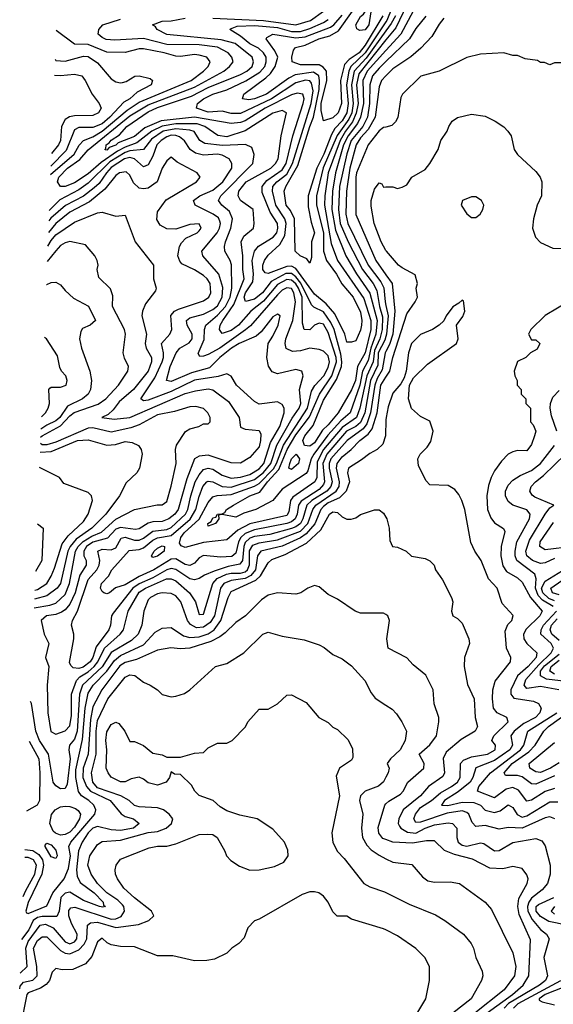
# Model space of a CAD drawing. Header units: inches. Extents: x 2348341 to 2479810, y 460419 to 613669.
# Tile 143 of 256: x 2348413 to 2350725, y 523827 to 528093. Entities that reach past the tile are written whole.
import ezdxf

# ---------------------------------------------------------------- set-up
doc = ezdxf.new("R2010")
doc.units = ezdxf.units.IN
doc.header["$MEASUREMENT"] = 0
doc.layers.add('C3542', color=7, linetype='Continuous')
doc.layers.add('C3552', color=7, linetype='Continuous')

msp = doc.modelspace()

# ---------------------------------------------------------------- linework, layer by layer
at = {"layer": 'C3542', "color": 2}
for points, elevation in [([(2350000, 528220.2), (2349982.4, 528197.6), (2349970, 528173.2), (2349942, 528150), (2349933.7, 528126.3), (2349925.5, 528070), (2349910, 528049.7), (2349886.3, 528046.3), (2349873.2, 528053.2), (2349869.6, 528070), (2349890, 528106.8), (2349903.2, 528116.8), (2349919, 528141), (2349927.8, 528210), (2349960.8, 528310), (2349987, 528370), (2350000, 528428.2)], 94), ([(2349250, 528100.1), (2349470, 528089), (2349610, 528070.2), (2349673.6, 528090), (2349729.7, 528130)], 110), ([(2350000, 528083.8), (2349910, 527949.2), (2349848.1, 527890), (2349839.6, 527870), (2349828.9, 527810), (2349836.2, 527730), (2349830.1, 527690), (2349810, 527654.8), (2349778.9, 527621.1), (2349764.3, 527595.7), (2349730.1, 527509.9), (2349699.8, 527450), (2349662.7, 527330), (2349662.6, 527282.6), (2349675.6, 527215.6), (2349690.3, 527170), (2349678, 527130), (2349677.3, 527062.7), (2349670, 527038), (2349656.5, 527056.5), (2349628.7, 527070), (2349606, 527090), (2349604, 527230), (2349586.1, 527266.1), (2349568.2, 527290), (2349559.6, 527350), (2349566.3, 527370), (2349618.2, 527461.8), (2349669.9, 527630), (2349686.4, 527670), (2349709.9, 527789.9), (2349712.7, 527830), (2349709, 527849), (2349685.4, 527865.4), (2349606, 527854), (2349579.8, 527840.2), (2349483, 527770), (2349429.7, 527749.7), (2349406.2, 527746.2), (2349378, 527750), (2349384, 527770), (2349479.7, 527840.3), (2349499.7, 527860.3), (2349519.8, 527890), (2349530.8, 527930.8), (2349518.7, 527958.7), (2349480.9, 528010), (2349483.6, 528016.4), (2349510, 528030.2), (2349610, 528014.6), (2349650, 528018.4), (2349760, 528060), (2349774, 528070), (2349810, 528112.4)], 102), ([(2349986.7, 528110), (2349910, 527983.1), (2349883.5, 527950), (2349840.2, 527919.8), (2349820.8, 527899.2), (2349802.4, 527830), (2349807.6, 527730), (2349793.1, 527690), (2349770, 527667.8), (2349730, 527655.3), (2349718.8, 527698.8), (2349719.9, 527730), (2349744.4, 527830), (2349742.2, 527870), (2349727.6, 527887.6), (2349710, 527897.6), (2349630, 527896.9), (2349594, 527910), (2349592.7, 527930), (2349599.3, 527960.7), (2349608.2, 527971.8), (2349650, 527983.1), (2349709.4, 528010), (2349757.1, 528022.9), (2349794.7, 528045.3), (2349854.8, 528130)], 98), ([(2350000, 527959.2), (2349919, 527870), (2349900.1, 527830), (2349902.6, 527730), (2349890.1, 527670), (2349877.1, 527642.9), (2349835.9, 527590), (2349815.6, 527550), (2349780.9, 527430), (2349767.9, 527350), (2349765.1, 527270), (2349781.3, 527181.3), (2349826, 527070), (2349871.9, 526991.9), (2349930, 526908), (2349961.5, 526790), (2349956.2, 526730), (2349935, 526670), (2349923.4, 526616.6), (2349898.6, 526570), (2349886.6, 526510), (2349844.4, 526390), (2349804.8, 526355.2), (2349747.7, 526292.3), (2349687.1, 526210), (2349676.3, 526190), (2349662, 526138), (2349653.8, 526126.2), (2349550, 526058.9), (2349510, 526009.3), (2349436, 525970), (2349384.7, 525955.3), (2349350, 525938), (2349290, 525948.7), (2349274, 525946), (2349276, 525930), (2349261, 525910), (2349230, 525898), (2349227.6, 525910), (2349242, 525918), (2349250, 525934), (2349263.1, 525936.9), (2349270, 525950.7), (2349290, 525951.3), (2349302, 525958), (2349308.7, 525970), (2349339, 525990), (2349409.5, 526030), (2349454.2, 526045.8), (2349487, 526090), (2349536.2, 526143.8), (2349572.3, 526230), (2349610, 526293.6), (2349668, 526372), (2349711.4, 526470), (2349765.4, 526550), (2349786, 526610), (2349783.6, 526630), (2349750, 526737), (2349730, 526773.3), (2349710, 526778.4), (2349690, 526769.4), (2349670, 526749.6), (2349646, 526750), (2349637.7, 526777.7), (2349636.3, 526890), (2349621.1, 526930), (2349610, 526947.8), (2349590, 526964.5), (2349570, 526967.4), (2349530, 526946.2), (2349470, 526873.6), (2349414.6, 526830), (2349361.5, 526770), (2349330, 526746.4), (2349290, 526732.7), (2349278.4, 526750), (2349282, 526770), (2349293.1, 526790), (2349341.1, 526858.9), (2349385.7, 526970), (2349379.2, 527010), (2349379.8, 527070), (2349373.3, 527130), (2349384.8, 527155.3), (2349426, 527190), (2349429.5, 527210), (2349425.2, 527270), (2349369.6, 527310), (2349359.6, 527330), (2349362.6, 527350), (2349393.6, 527390), (2349501.6, 527450), (2349521.6, 527470), (2349532.4, 527490), (2349545.4, 527590), (2349569.2, 527690), (2349550, 527699.6), (2349510, 527688.2), (2349390, 527612), (2349310, 527585.6), (2349270.9, 527590.9), (2349214.7, 527630), (2349182.3, 527642.3), (2349090, 527641.2), (2349030, 527631), (2348985.8, 527610), (2348920.7, 527559.3), (2348870, 527540.7), (2348837.4, 527522.6), (2348766, 527474), (2348710, 527424.8), (2348650, 527386.4), (2348610, 527369.8), (2348589.7, 527369.7), (2348576.2, 527390), (2348583.1, 527410), (2348620.4, 527450), (2348673.1, 527486.9), (2348710, 527529), (2348890, 527676.6), (2348970, 527724.6), (2349170, 527801), (2349297, 527870), (2349322.7, 527890), (2349338, 527910), (2349332, 527930), (2349316.2, 527950), (2349270, 527974.2), (2349190, 527984.6), (2349050, 527985.3), (2348950, 528012), (2348824.7, 528004.7), (2348787.5, 528007.5), (2348770, 528015.1), (2348752.7, 528030), (2348756, 528050), (2348774, 528070), (2348850, 528094.9)], 114), ([(2350000, 528005.3), (2349882.1, 527857.9), (2349872.1, 527810), (2349879, 527730), (2349871.4, 527688.6), (2349855.1, 527650), (2349824.8, 527610), (2349801.8, 527570), (2349749.4, 527430), (2349734.5, 527330), (2349733.5, 527290), (2349763.1, 527123.1), (2349790.2, 527050), (2349904.5, 526884.5), (2349934.3, 526790), (2349934.1, 526750), (2349910, 526649.6), (2349876, 526590), (2349867.3, 526530), (2349850, 526489.6), (2349793.1, 526390), (2349750, 526338), (2349724.9, 526315), (2349690, 526259.7), (2349670, 526244.4), (2349647.5, 526247.5), (2349640.5, 526270), (2349648.5, 526290), (2349684.7, 526335.3), (2349730, 526444.9), (2349786.3, 526533.7), (2349807.4, 526590), (2349809.3, 526610), (2349804.3, 526644.3), (2349774.9, 526750), (2349761.5, 526781.5), (2349730, 526827.6), (2349686.8, 526846.8), (2349677.1, 526857.1), (2349631.8, 526951.8), (2349610, 526979.1), (2349590, 526992.9), (2349566.7, 526993.3), (2349501.9, 526958.1), (2349464.9, 526910), (2349430, 526881.4), (2349392.1, 526872.1), (2349386, 526890), (2349391.1, 526910), (2349423.4, 526956.6), (2349426.3, 526990), (2349419.8, 527050), (2349429.8, 527090.2), (2349447.8, 527112.2), (2349511.3, 527150), (2349526.6, 527170), (2349531.9, 527190), (2349529.7, 527210), (2349498.7, 527258.7), (2349463.7, 527343.7), (2349463.5, 527370), (2349483.9, 527396.1), (2349550, 527442.8), (2349568, 527470), (2349596.1, 527590), (2349641.1, 527730), (2349645.6, 527750), (2349639.3, 527770), (2349615.2, 527775.2), (2349590, 527766.9), (2349476.9, 527710), (2349390, 527655), (2349370, 527647.7), (2349330, 527643.1), (2349170, 527669.9), (2349025.7, 527654.2), (2348955.5, 527624.5), (2348910, 527586.2), (2348840.2, 527559.8), (2348830, 527549.8), (2348800.7, 527539.3), (2348790, 527528.3), (2348782, 527530), (2348786.8, 527533.2), (2348788, 527550), (2348801.3, 527558.7), (2348810, 527571.6), (2348845.4, 527594.6), (2348876.9, 527630), (2348970, 527693.7), (2349010, 527712.3), (2349157.8, 527762.2), (2349230, 527799.7), (2349370, 527855.8), (2349397.6, 527870), (2349420.5, 527890), (2349426.3, 527910), (2349419.6, 527930), (2349347, 527990), (2349286, 528006), (2349050, 528028.4), (2349009.2, 528050), (2349002, 528062), (2348989.1, 528070.9), (2349030, 528086.8), (2349070, 528088), (2349130, 528099.7)], 110), ([(2350000, 528045), (2349913.8, 527926.2), (2349862.5, 527870), (2349850.1, 527810), (2349857.8, 527730), (2349851.6, 527690), (2349838.4, 527661.6), (2349789.2, 527590.8), (2349728.3, 527451.7), (2349699.7, 527330), (2349699.3, 527290), (2349729.4, 527170), (2349729.2, 527090), (2349742.4, 527050), (2349785.7, 526990), (2349808.2, 526948.2), (2349858.3, 526890), (2349890, 526826), (2349895.6, 526790), (2349893.7, 526770), (2349890, 526748), (2349870, 526702), (2349850, 526695.3), (2349830, 526695.3), (2349822, 526730), (2349778, 526818), (2349741.6, 526861.6), (2349690, 526904), (2349610, 527015.3), (2349590, 527024.8), (2349570, 527023.4), (2349490, 526993.3), (2349476.2, 526996.2), (2349467.1, 527010), (2349467.1, 527030), (2349474, 527050), (2349490, 527072.7), (2349540.4, 527119.6), (2349561.6, 527158.4), (2349568.2, 527210), (2349562.5, 527230), (2349523.2, 527290), (2349507.8, 527350), (2349509.8, 527370), (2349527.1, 527390), (2349570, 527424.2), (2349594.9, 527470), (2349676.6, 527730), (2349684.2, 527784.2), (2349677.5, 527817.5), (2349670, 527827.8), (2349650.7, 527830.7), (2349610, 527819.8), (2349504, 527750), (2349370, 527686.2), (2349330, 527686), (2349290, 527696.8), (2349230, 527692.4), (2349179, 527710), (2349183.7, 527730), (2349209.6, 527750), (2349250, 527770.2), (2349310, 527789), (2349392.4, 527827.6), (2349453.9, 527866.1), (2349474.7, 527890), (2349481, 527910), (2349480.4, 527930), (2349469.7, 527950), (2349447.8, 527970), (2349410, 527988.8), (2349370, 528021.7), (2349323.7, 528050), (2349327, 528053), (2349355.6, 528064.4), (2349432.3, 528067.7), (2349530, 528059.2), (2349590, 528042), (2349630, 528042.3), (2349670, 528054.2), (2349730, 528080.2), (2349750, 528094)], 106), ([(2348547.2, 527422.6), (2348648.6, 527510), (2348670.7, 527549.3), (2348689.8, 527570.2), (2348730, 527585.2), (2348770, 527609.4), (2348879.3, 527700.7), (2348930, 527735.4), (2349155.6, 527830), (2349209.6, 527870), (2349229.4, 527890), (2349238, 527910), (2349224, 527930), (2349190, 527939.7), (2349170, 527942), (2349110, 527932.8), (2349090, 527934.3), (2349039, 527950), (2348950, 527966.9), (2348930, 527966.3), (2348870, 527951.5), (2348790, 527952.8), (2348710, 527985.6), (2348650, 527987.6), (2348570.9, 528045.8)], 118), ([(2348566.1, 527921.3), (2348570, 527916), (2348610, 527913.3), (2348690, 527934.3), (2348710, 527933), (2348750, 527905.6), (2348810, 527837.2), (2348830, 527824), (2348850, 527819), (2348858.8, 527821.2), (2348874.4, 527825.6), (2348911.3, 527848.7), (2348930, 527849), (2348978, 527838), (2348988, 527830), (2348982, 527810), (2348921.7, 527778.3), (2348890, 527750.5), (2348863.7, 527736.3), (2348803.1, 527670), (2348770, 527642), (2348730, 527625.2), (2348670, 527626), (2348650, 527615.8), (2348614.2, 527525.8), (2348548.5, 527457.9)], 122), ([(2350000, 527912.3), (2349970, 527883.5), (2349942.2, 527850), (2349930.2, 527810), (2349928.8, 527730), (2349919.4, 527670), (2349899.4, 527630), (2349849.5, 527570), (2349830, 527512.3), (2349799, 527370), (2349794, 527270), (2349802, 527210), (2349835.6, 527130), (2349898, 527010), (2349944.2, 526950), (2349960.1, 526920.1), (2349971.6, 526850), (2349984.9, 526804.9), (2349983.1, 526750), (2349973.1, 526710), (2349950, 526659.7), (2349944.6, 526610), (2349916.4, 526550), (2349886.4, 526410), (2349872.6, 526370), (2349810, 526326.6), (2349730, 526230.8), (2349702.6, 526177.4), (2349700.2, 526110), (2349691.6, 526090), (2349596.4, 526023.6), (2349586, 526010), (2349579.3, 525960.7), (2349570, 525944.5), (2349410, 525909), (2349358.3, 525881.7), (2349310, 525839.5), (2349210, 525828.4), (2349130, 525806), (2349112.9, 525812.9), (2349105.3, 525825.3), (2349110.9, 525850), (2349126, 525870), (2349190.5, 525929.5), (2349230, 526001.6), (2349250, 526024.9), (2349268.6, 526031.4), (2349330, 526035.2), (2349430, 526071.6), (2349450, 526083), (2349512.7, 526147.3), (2349525.8, 526170), (2349555.4, 526250), (2349659.9, 526410), (2349676.8, 526483.2), (2349692.2, 526507.8), (2349730.8, 526550), (2349750, 526585.5), (2349755.5, 526610), (2349750, 526637), (2349730, 526656.2), (2349710, 526664.5), (2349670, 526669.4), (2349630, 526657.6), (2349595.3, 526655.3), (2349568.1, 526668.1), (2349563.5, 526690), (2349565.7, 526710), (2349595.8, 526790), (2349608.7, 526870), (2349600.8, 526910), (2349590, 526928), (2349570, 526931.8), (2349550, 526920.4), (2349530, 526900.4), (2349412.9, 526767.1), (2349390.9, 526749.1), (2349279.5, 526670), (2349230, 526643), (2349210, 526634.5), (2349194, 526634), (2349186.6, 526646.6), (2349213, 526707), (2349213.7, 526750), (2349218.9, 526770), (2349270, 526812.1), (2349304.2, 526850), (2349325, 526890), (2349332.7, 526930), (2349331, 527031), (2349325.1, 527050), (2349302, 527090), (2349300.7, 527110), (2349304.2, 527130), (2349328.4, 527190), (2349334.7, 527230), (2349322.2, 527262.2), (2349289.4, 527290), (2349274.5, 527310), (2349284.7, 527330), (2349423.7, 527470), (2349429.4, 527509.4), (2349418.6, 527538.6), (2349391.8, 527551.8), (2349292, 527547.9), (2349215.8, 527555.8), (2349194, 527570), (2349168.7, 527608.7), (2349150, 527614.8), (2349090, 527619.9), (2349035.3, 527610), (2348984.3, 527575.7), (2348949.2, 527530.8), (2348890, 527525), (2348870, 527518.2), (2348803.6, 527476.4), (2348710, 527384.8), (2348670, 527355.8), (2348587.3, 527312.7), (2348541.3, 527266.3)], 118), ([(2348563.5, 527852.1), (2348590, 527851.1), (2348650, 527857.6), (2348682, 527850), (2348697.2, 527830), (2348726.6, 527770), (2348758, 527730), (2348766, 527710), (2348755.1, 527690), (2348730, 527678.4), (2348650, 527676.5), (2348628.5, 527671.5), (2348610, 527660.5), (2348594.3, 527630), (2348589.7, 527570), (2348580.5, 527550), (2348550.7, 527513.6)], 126), ([(2350000, 527850), (2349980.3, 527830), (2349970, 527802), (2349953.4, 527670), (2349923.1, 527616.9), (2349890, 527581), (2349871.2, 527550), (2349843, 527450), (2349828.6, 527350), (2349826.8, 527250), (2349835.2, 527210), (2349922.9, 527030), (2349977.8, 526957.8), (2349991.4, 526931.4), (2349996.6, 526870), (2350000, 526854)], 122), ([(2350000, 526720.8), (2349995.1, 526704.9), (2349966.7, 526650), (2349964.4, 526595.6), (2349933.6, 526530), (2349908.8, 526390), (2349890, 526347.8), (2349870, 526330.6), (2349829.2, 526310), (2349743.2, 526210), (2349726.3, 526170), (2349734.3, 526090), (2349730, 526079.6), (2349710, 526057.7), (2349632.5, 526007.5), (2349621.5, 525990), (2349615.5, 525950), (2349606.9, 525930), (2349590, 525917.3), (2349570, 525910.6), (2349430, 525882.4), (2349390, 525866.6), (2349370.6, 525849.4), (2349361.4, 525830), (2349350, 525782), (2349332.7, 525767.3), (2349283.5, 525763.5), (2349210, 525771.2), (2349190, 525762), (2349170, 525738), (2349150, 525727.8), (2349130, 525733), (2349090, 525756.8), (2349070, 525756.1), (2348994.9, 525710), (2348930, 525680.3), (2348870, 525644.7), (2348828, 525632), (2348802, 525610), (2348790, 525605.2), (2348778, 525610), (2348770, 525615.3), (2348763.7, 525630), (2348767.3, 525650), (2348797.7, 525682.3), (2348812, 525710), (2348886.9, 525793.1), (2348930, 525797.6), (2348950, 525804.7), (2348990, 525837.6), (2349010, 525848.4), (2349070, 525857.5), (2349151.8, 525928.2), (2349175.9, 525970), (2349190, 526027.3), (2349206.4, 526070), (2349224.5, 526090), (2349230, 526093.7), (2349249.6, 526090.4), (2349291, 526071), (2349330, 526067.8), (2349430, 526100.1), (2349470, 526131), (2349501.2, 526170), (2349526.8, 526250), (2349593.4, 526366.6), (2349623.5, 526410), (2349630.8, 526430), (2349625.1, 526490), (2349640.9, 526550), (2349635.3, 526570), (2349610, 526578), (2349530, 526558), (2349507, 526567), (2349491.6, 526591.6), (2349483.6, 526630), (2349489.4, 526690.6), (2349510, 526721), (2349533.6, 526770), (2349542, 526810), (2349530, 526817.2), (2349510, 526805.2), (2349459.9, 526740.1), (2349438.3, 526721.7), (2349363.8, 526690), (2349330.3, 526670), (2349280.3, 526630), (2349235.1, 526584.9), (2349156.8, 526563.2), (2349070, 526525.1), (2349049.6, 526530), (2349064.8, 526590), (2349091.6, 526650), (2349106.6, 526670), (2349147.3, 526692.7), (2349159.7, 526710), (2349160.5, 526730), (2349138.7, 526770), (2349136.2, 526790), (2349150, 526801.3), (2349210, 526817.3), (2349250, 526836.9), (2349270, 526853.4), (2349290.7, 526890), (2349292.5, 526932.5), (2349275.4, 526990), (2349206.6, 527070), (2349202.7, 527090), (2349268.5, 527170), (2349278.5, 527190), (2349283.1, 527210), (2349280.4, 527220.4), (2349274.1, 527234.1), (2349252, 527250), (2349173.2, 527290), (2349166.6, 527310), (2349193.2, 527330), (2349250, 527354), (2349293.7, 527390), (2349331.5, 527450), (2349331.6, 527470), (2349320.9, 527490), (2349290, 527506), (2349270, 527509.7), (2349210, 527505.4), (2349174.9, 527514.9), (2349151.6, 527530), (2349127.4, 527567.4), (2349105.3, 527585.3), (2349090, 527591.5), (2349070, 527592.2), (2349050, 527585.1), (2349026.3, 527570), (2349007.9, 527550), (2348990, 527500.9), (2348970, 527464.5), (2348950, 527455.1), (2348910.6, 527490.6), (2348890, 527496.2), (2348867.4, 527490), (2348810, 527453), (2348788.6, 527430), (2348756.7, 527383.3), (2348735.8, 527364.2), (2348690, 527328.8), (2348612, 527288), (2348547.7, 527232.3), (2348539.6, 527221.9)], 122), ([(2350000, 527627.8), (2349990, 527625.2), (2349970, 527612), (2349923.1, 527550), (2349872.9, 527430), (2349869.3, 527410), (2349869.2, 527249.2), (2349956, 527050), (2350000, 526987.6)], 126), ([(2350000, 526655.5), (2349997.2, 526650), (2349984, 526576), (2349961.8, 526538.2), (2349951.3, 526510), (2349933.5, 526390), (2349917.5, 526342.5), (2349900.5, 526319.5), (2349831.6, 526270), (2349760.6, 526190), (2349754, 526170), (2349754, 526150), (2349766.3, 526090), (2349761.5, 526070), (2349744.2, 526050), (2349679.1, 526010), (2349657.8, 525990), (2349640.2, 525930), (2349629.2, 525910), (2349610, 525895.4), (2349590, 525888.5), (2349497, 525863), (2349430, 525853.4), (2349410, 525846.5), (2349390, 525827.8), (2349383.9, 525810), (2349378.4, 525750), (2349366.5, 525733.5), (2349316, 525724), (2349255.8, 525704.2), (2349213.5, 525686.5), (2349190, 525671.3), (2349170, 525666.6), (2349150, 525669.7), (2349090, 525710.9), (2349070, 525714.8), (2349050, 525708.9), (2348990, 525674.6), (2348930, 525649), (2348903.9, 525630), (2348817.7, 525522.2), (2348810.4, 525510), (2348806.7, 525470), (2348799.7, 525450), (2348743.8, 525376.2), (2348730.2, 525330), (2348718, 525310), (2348687.4, 525287.4), (2348670, 525282.5), (2348645, 525285), (2348634.5, 525294.5), (2348628.4, 525308.4), (2348647.6, 525410), (2348647.3, 525430), (2348637, 525470), (2348642, 525490), (2348663.1, 525530), (2348710, 525668), (2348747.1, 525710), (2348758, 525730), (2348760.4, 525750), (2348752.3, 525790), (2348770, 525799.5), (2348810, 525796.5), (2348830, 525804.9), (2348852.9, 525847.1), (2348870, 525850.2), (2348910, 525837.2), (2348930, 525837.6), (2348950, 525846.9), (2348990, 525877.2), (2349050, 525884.3), (2349070, 525893.2), (2349131.6, 525950), (2349141.6, 525970), (2349154.2, 526030), (2349173.6, 526090), (2349190, 526121.3), (2349210, 526144.2), (2349230, 526150.3), (2349250, 526144.9), (2349290, 526119.6), (2349330, 526106), (2349370, 526110.2), (2349410, 526122.7), (2349450, 526146.5), (2349470.7, 526170), (2349499.7, 526260.3), (2349539.8, 526330), (2349558.7, 526390), (2349559.5, 526410), (2349550, 526425.2), (2349530, 526437.2), (2349450, 526426.6), (2349430, 526438), (2349352.7, 526510), (2349330, 526548.7), (2349310, 526559), (2349273.4, 526546.6), (2349170, 526530.7), (2349070, 526481.5), (2348970, 526444.2), (2348950, 526441.6), (2348938, 526450), (2348998.7, 526541.3), (2349029.8, 526610), (2349036.4, 526630), (2349036.4, 526650), (2349028, 526690), (2349062.9, 526730), (2349072, 526750), (2349068.2, 526811.8), (2349083.7, 526830), (2349100.6, 526839.4), (2349210, 526875.5), (2349232, 526890), (2349240.7, 526910), (2349238, 526950), (2349225.1, 526970), (2349210, 526985.1), (2349170, 527009.5), (2349115.3, 527035.3), (2349106.5, 527046.5), (2349098.7, 527070), (2349105.6, 527110), (2349114.3, 527125.7), (2349133.4, 527146.6), (2349182, 527170), (2349190, 527178), (2349199, 527190), (2349190, 527208), (2349150, 527205.2), (2349090, 527186), (2349050, 527186.6), (2349022.3, 527202.3), (2349007.1, 527227.1), (2349010, 527261), (2349048.2, 527311.8), (2349179, 527390), (2349195.3, 527410), (2349182, 527430), (2349096, 527476), (2349070, 527498), (2349050, 527482), (2349030.4, 527449.6), (2349008.9, 527391.1), (2348970, 527362.4), (2348950, 527359.6), (2348930, 527362.9), (2348905.9, 527385.9), (2348890, 527419.3), (2348874.1, 527434.2), (2348844.9, 527430), (2348830, 527418.4), (2348782, 527358), (2348715.9, 527304.1), (2348630, 527258.7), (2348569.6, 527210.4), (2348537.6, 527170.8)], 126), ([(2350000, 527092.8), (2349979.5, 527130), (2349948.2, 527210), (2349935.3, 527284.7), (2349936, 527310), (2349950, 527358), (2349970, 527386), (2349982, 527382), (2349990, 527368), (2350000, 527368.2)], 130), ([(2348535.4, 527112.3), (2348550, 527135.8), (2348570, 527160.4), (2348650, 527215.6), (2348750, 527256), (2348770, 527259), (2348830, 527242), (2348870, 527246), (2348914, 527130), (2348992.7, 527030), (2348993.2, 526970), (2349004, 526930), (2349002, 526918), (2348958, 526862), (2348945.2, 526830), (2348942.7, 526810), (2348962.7, 526730), (2348956.2, 526690), (2348960.7, 526670), (2348984.2, 526630), (2348984.7, 526610), (2348969.7, 526570), (2348906.6, 526490), (2348843.4, 526436.6), (2348817.8, 526402.2), (2348797, 526383), (2348769.3, 526370), (2348822.7, 526362.7), (2348890, 526369.8), (2349130, 526473.3), (2349174.5, 526485.5), (2349230, 526493.7), (2349250, 526489.6), (2349318.2, 526438.2), (2349363.7, 526370), (2349370, 526328), (2349390, 526319), (2349450, 526313.2), (2349457.5, 526297.5), (2349456.9, 526270), (2349450, 526242.8), (2349410, 526196), (2349370, 526171), (2349330, 526173.4), (2349230, 526205.7), (2349190, 526202.4), (2349170, 526190.6), (2349137.1, 526102.9), (2349099.8, 525970), (2349084.7, 525950), (2349059.6, 525930), (2349030, 525918.5), (2348990, 525916.9), (2348970, 525911.4), (2348930, 525887.4), (2348915.5, 525884.5), (2348850, 525893.4), (2348830, 525885), (2348793.9, 525846.1), (2348730, 525829.3), (2348702.8, 525810), (2348690.9, 525790), (2348691.3, 525770), (2348701.6, 525750), (2348701.6, 525730), (2348673.8, 525686.2), (2348653.3, 525610), (2348630, 525560.4), (2348610, 525536.5), (2348594.1, 525525.9), (2348570, 525515.3), (2348528.7, 525510), (2348506.6, 525490), (2348519, 525430), (2348539, 525390), (2348525.2, 525330), (2348539.3, 525290), (2348532, 525210), (2348535.6, 525090), (2348548.2, 525008.2), (2348570, 524997), (2348610, 525011.6), (2348630, 525033.2), (2348637.6, 525077.6), (2348638.2, 525170), (2348659.1, 525230), (2348674, 525246), (2348710, 525267.4), (2348735.6, 525290), (2348751.8, 525310), (2348780.8, 525370), (2348848.2, 525430), (2348863, 525450), (2348883.1, 525530), (2348930, 525611.9), (2348958.4, 525630), (2349049.6, 525669.6), (2349070, 525670.9), (2349090, 525661.7), (2349148.2, 525610), (2349175.1, 525570), (2349190, 525515.3), (2349210, 525517.2), (2349249.4, 525650.6), (2349268.4, 525671.6), (2349308.4, 525690), (2349330, 525695.4), (2349370, 525694.8), (2349390, 525700.7), (2349400.7, 525710), (2349408.6, 525731.4), (2349408.9, 525791.1), (2349423.3, 525816.7), (2349450, 525826.5), (2349530, 525839), (2349630, 525876.8), (2349661.7, 525910), (2349683.5, 525970), (2349696.2, 525990), (2349784.2, 526050), (2349796.5, 526070), (2349798.9, 526090), (2349786, 526150), (2349788.3, 526170), (2349810, 526198.3), (2349849.4, 526230.6), (2349886.3, 526270), (2349923.2, 526296.8), (2349940.5, 526319.5), (2349961.3, 526390), (2349978.4, 526510), (2350000, 526544.4)], 130), ([(2348503.9, 526283.6), (2348509.8, 526290), (2348590, 526333.4), (2348630, 526377.2), (2348648.7, 526391.3), (2348752.5, 526427.5), (2348787, 526450), (2348840.9, 526510), (2348881.2, 526570), (2348884, 526590), (2348867, 526627), (2348862, 526650), (2348871.6, 526730), (2348867.3, 526750), (2348814.5, 526850), (2348816, 526896), (2348806.6, 526926.6), (2348756, 526976), (2348749.2, 527010), (2348753.2, 527030), (2348748.9, 527048.9), (2348738, 527070), (2348698, 527118), (2348630, 527131.6), (2348610, 527126.6), (2348590, 527114), (2348570, 527091.8), (2348532.8, 527045.1)], 134), ([(2348529, 526945.4), (2348530, 526946), (2348550, 526954), (2348570, 526955.3), (2348590, 526944), (2348610, 526919), (2348646.3, 526886.3), (2348711.7, 526851.7), (2348742, 526790), (2348718, 526770), (2348684.8, 526755.2), (2348678, 526742), (2348672.3, 526710), (2348680.9, 526670), (2348717.2, 526570), (2348723.7, 526530), (2348719.6, 526490), (2348709.5, 526470), (2348684.5, 526450), (2348620.9, 526419.1), (2348586.9, 526370), (2348570, 526354.3), (2348530, 526336.5), (2348505.2, 526318.5)], 138), ([(2348507.3, 526372.9), (2348524.5, 526390), (2348537, 526410), (2348542, 526430), (2348539, 526490), (2348544.1, 526495.9), (2348550, 526501), (2348590, 526501), (2348614, 526510), (2348619, 526530), (2348612.7, 526550), (2348594, 526570), (2348586.3, 526586.3), (2348576.5, 526636.5), (2348528.7, 526710), (2348520.3, 526716.2)], 142), ([(2348475.8, 525544.5), (2348544, 525556), (2348570, 525564.9), (2348610, 525602), (2348628.9, 525650), (2348655.4, 525790), (2348666.3, 525810), (2348687.8, 525832.2), (2348725, 525855), (2348766.9, 525873.1), (2348830, 525929.1), (2348910, 525970.8), (2349009.3, 525990.7), (2349030, 525991), (2349050, 526006), (2349070, 526072), (2349091.5, 526170), (2349087.6, 526230), (2349092.3, 526250), (2349131.7, 526308.3), (2349150, 526320.7), (2349189.1, 526330.9), (2349210, 526342), (2349230, 526342), (2349238, 526350), (2349238, 526370), (2349228, 526390), (2349208.9, 526408.9), (2349176.6, 526416.6), (2349150, 526416.2), (2349084.2, 526395.8), (2349010, 526380.5), (2348930, 526337.7), (2348895.1, 526324.9), (2348810, 526306), (2348730, 526325.1), (2348710, 526322.7), (2348570, 526262.7), (2348530, 526250.9), (2348511.1, 526251.1), (2348502.8, 526256)], 134), ([(2350000, 526359.6), (2349997.3, 526290), (2349986, 526254), (2349962, 526230), (2349930, 526214), (2349894.6, 526185.4), (2349837.3, 526150), (2349833, 526130), (2349841.7, 526090), (2349826.9, 526050), (2349798.7, 526021.3), (2349750, 525999.1), (2349730, 525984.2), (2349718.4, 525970), (2349691.7, 525908.3), (2349654.3, 525865.7), (2349630, 525847.5), (2349550, 525812.3), (2349458, 525790), (2349443.6, 525770), (2349434.3, 525710), (2349415.2, 525684.8), (2349390, 525671.2), (2349330, 525663.5), (2349298, 525650), (2349283.2, 525630), (2349256.9, 525510), (2349238.3, 525481.7), (2349210, 525461.2), (2349178.7, 525458.7), (2349152.6, 525472.6), (2349139.7, 525490), (2349111.5, 525570), (2349090, 525596.2), (2349070, 525607), (2349030, 525609.6), (2349010, 525605.1), (2348979.1, 525590), (2348970, 525579.3), (2348950.4, 525530), (2348942, 525470), (2348927, 525430), (2348897.6, 525402.4), (2348809.5, 525350.5), (2348770.6, 525289.4), (2348685.6, 525210), (2348672.7, 525170), (2348661.4, 525010), (2348650, 524975.6), (2348628.5, 524950), (2348626, 524930), (2348632.1, 524890), (2348619.1, 524780.9), (2348610, 524762), (2348590, 524760.5), (2348570, 524774), (2348558, 524790), (2348538.5, 524910), (2348498.5, 524970), (2348483.1, 525010), (2348464.7, 525130), (2348460.4, 525138.4)], 134), ([(2348501.4, 526219), (2348550, 526222.4), (2348664, 526270), (2348710, 526272.6), (2348790, 526249.6), (2348827.5, 526252.5), (2348870, 526265.6), (2348900.7, 526260.7), (2348927.3, 526247.3), (2348939.3, 526230), (2348943.7, 526210), (2348932.3, 526150), (2348920.9, 526130), (2348874.3, 526085.7), (2348845.1, 526030), (2348786, 525950), (2348725.4, 525890), (2348658.2, 525841.8), (2348631.6, 525810), (2348622.3, 525790), (2348590, 525650.7), (2348575.8, 525630), (2348530, 525596.1), (2348477.2, 525582.3)], 138), ([(2348478.7, 525621.1), (2348490, 525624.4), (2348530, 525650.4), (2348550, 525682), (2348564.2, 525715.8), (2348597.7, 525822.3), (2348623.3, 525856.7), (2348690, 525919.1), (2348709.5, 525950), (2348729.2, 526010), (2348724, 526030), (2348710, 526044), (2348604, 526084), (2348586, 526110), (2348498.9, 526152)], 142), ([(2348436, 524497.5), (2348470, 524493.6), (2348496.1, 524476.1), (2348512.1, 524452.1), (2348515.8, 524430), (2348509.1, 524390), (2348450, 524267.7), (2348439.6, 524230), (2348442.8, 524222.8), (2348450, 524219.6), (2348530, 524253.2), (2348557.3, 524310), (2348605.3, 524370), (2348624.2, 524415.8), (2348632.8, 524470), (2348626.3, 524510), (2348634.6, 524530), (2348738.4, 524650), (2348743.1, 524670), (2348734.4, 524690), (2348712.7, 524710), (2348680.4, 524730), (2348668.2, 524748.2), (2348656.1, 524810), (2348656.7, 524843.3), (2348685.5, 524974.5), (2348696.6, 525110), (2348710, 525175.1), (2348731.5, 525210), (2348790.1, 525269.9), (2348823.4, 525316.7), (2348850, 525337.4), (2348950, 525384.7), (2349000.6, 525439.4), (2349030, 525457.2), (2349070, 525459), (2349123, 525423), (2349150, 525415.6), (2349190, 525418.9), (2349230, 525432.7), (2349255.3, 525450), (2349285.2, 525490), (2349316, 525590), (2349330, 525615.1), (2349435.5, 525664.5), (2349456.5, 525683.5), (2349490, 525739.3), (2349505.7, 525754.3), (2349563.9, 525776.1), (2349655.2, 525824.8), (2349717.8, 525882.2), (2349754.8, 525950), (2349770, 525960.9), (2349790, 525957.2), (2349810, 525939), (2349830, 525928.7), (2349848.9, 525928.9), (2349870, 525935.3), (2349890, 525948.7), (2349950, 525968.7), (2349970, 525968.7), (2349990, 525955.3), (2350000, 525937.2)], 138), ([(2348489.6, 525908.8), (2348515.3, 525890), (2348509.2, 525750), (2348481.8, 525701.7)], 146), ([(2350000, 525515.3), (2349990, 525522), (2349890, 525522), (2349866, 525530), (2349790, 525582), (2349750, 525602), (2349710, 525635.3), (2349690, 525642), (2349662, 525630), (2349630.7, 525609.3), (2349610, 525604), (2349530, 525609.2), (2349490, 525599), (2349461.1, 525578.9), (2349390.8, 525510), (2349350, 525481.2), (2349303.7, 525436.3), (2349280.7, 525419.3), (2349240.6, 525399.4), (2349150, 525369.6), (2349110, 525367.3), (2349068.6, 525371.4), (2349010, 525361.3), (2348918.5, 525321.5), (2348870, 525307.7), (2348846.7, 525293.3), (2348768.9, 525190), (2348730, 525115.1), (2348719.2, 525060.8), (2348710.2, 524910), (2348688.6, 524850), (2348687, 524810), (2348702.6, 524770), (2348720.3, 524750), (2348804.4, 524710), (2348852.7, 524652.7), (2348870, 524640.9), (2348906.8, 524630), (2348930.4, 524610), (2348906, 524590), (2348850, 524580.3), (2348810, 524582.2), (2348750, 524597.6), (2348730, 524589.7), (2348709.2, 524570), (2348683.6, 524530), (2348668.5, 524491.5), (2348659.3, 524410), (2348661.6, 524381.6), (2348674.9, 524354.9), (2348735.6, 524310), (2348774.4, 524270), (2348776.8, 524256.8), (2348784.7, 524250), (2348773, 524247), (2348759, 524250), (2348690, 524276), (2348630, 524312.8), (2348610, 524308.3), (2348591.7, 524290), (2348583.6, 524230), (2348573.3, 524206.7), (2348510, 524207.6), (2348490, 524202.9), (2348471.3, 524190), (2348452, 524150), (2348421.2, 524107.7)], 142), ([(2348415.6, 523961.3), (2348445.7, 523990), (2348439, 524070), (2348450, 524099.1), (2348502, 524170), (2348525.5, 524174.5), (2348558, 524158), (2348610, 524098), (2348630, 524088.7), (2348650, 524096.9), (2348660.3, 524110), (2348661.7, 524130), (2348637.5, 524177.5), (2348626.4, 524210), (2348626.5, 524233.5), (2348635.3, 524244.7), (2348652.5, 524247.5), (2348810, 524195.9), (2348830, 524197.1), (2348852.2, 524207.8), (2348866.5, 524230), (2348863.6, 524250), (2348858, 524258), (2348837.9, 524277.9), (2348790.4, 524310), (2348750.4, 524350), (2348723, 524390), (2348708.7, 524430), (2348716.3, 524470), (2348750, 524519), (2348770, 524532.7), (2348850, 524537.7), (2348970, 524571.1), (2349010, 524575.1), (2349047.3, 524590), (2349070.8, 524610), (2349076, 524630), (2349061, 524650), (2349036, 524670), (2349010, 524678.4), (2348930, 524683.1), (2348910, 524688.4), (2348887.7, 524710), (2348850.6, 524730), (2348750, 524765.4), (2348730.2, 524790), (2348724.4, 524830), (2348744.7, 524910), (2348744, 525010), (2348750, 525056), (2348795.6, 525150), (2348870, 525244), (2348890, 525254.5), (2348912, 525252), (2348950, 525222), (2348978, 525210), (2349010, 525188.7), (2349030, 525169), (2349070, 525159), (2349090, 525162), (2349126.4, 525173.6), (2349150, 525188.7), (2349262, 525290), (2349310, 525304), (2349384.7, 525350), (2349466, 525430), (2349490, 525439), (2349550, 525421.2), (2349645.6, 525405.6), (2349710, 525384), (2349732.5, 525372.5), (2349770, 525342), (2349810, 525324), (2349850, 525294), (2349908.7, 525230), (2349936.5, 525176.5), (2349953.6, 525153.6), (2350000, 525123.4)], 146), ([(2348413.1, 523894.3), (2348415.3, 523904.7), (2348430, 523923.1), (2348470, 523931.2), (2348488.8, 523950), (2348486.7, 523990), (2348472.4, 524070), (2348490, 524102.6), (2348510, 524118.9), (2348530, 524119.6), (2348590, 524059.7), (2348610, 524048.5), (2348630, 524046.2), (2348670, 524062.7), (2348692.7, 524087.3), (2348704.2, 524110), (2348706.7, 524170), (2348719.5, 524180.5), (2348750, 524183.1), (2348830, 524159.8), (2348927.7, 524172.3), (2348972, 524190), (2348994, 524210), (2348984.7, 524230), (2348910, 524288), (2348864.9, 524330), (2348836.3, 524370), (2348827.7, 524390), (2348827.3, 524410), (2348830.8, 524430), (2348850, 524456), (2348974.6, 524505.4), (2349010, 524511.8), (2349050, 524512), (2349090, 524522), (2349190, 524562.7), (2349224.7, 524564.7), (2349250, 524562), (2349268, 524550), (2349302, 524490), (2349308.7, 524470), (2349328, 524450), (2349364.7, 524424.7), (2349410, 524408.7), (2349450, 524409), (2349516.8, 524423.2), (2349556.8, 524443.2), (2349576, 524470), (2349574.8, 524494.8), (2349561, 524530), (2349510, 524586), (2349442, 524630), (2349366.4, 524646.4), (2349310, 524664.7), (2349282, 524682), (2349252, 524710), (2349190, 524731.3), (2349171.3, 524750), (2349156.9, 524776.9), (2349110, 524822), (2349083.6, 524823.6), (2349070, 524834), (2349062, 524810), (2349048, 524790), (2349010, 524776), (2348970, 524786.8), (2348950, 524802.8), (2348930, 524810.8), (2348896, 524804), (2348870, 524791.3), (2348850, 524791.3), (2348810, 524811.3), (2348796, 524830), (2348788.2, 524850), (2348790.7, 524929.3), (2348786, 524970), (2348790, 525008), (2348810, 525039), (2348830, 525048.7), (2348843.1, 525043.1), (2348868, 525010), (2348890, 524966), (2348910, 524966), (2348950, 524948), (2348990, 524915.3), (2349030, 524908), (2349050, 524898), (2349110, 524898), (2349170, 524915.3), (2349210, 524918), (2349230, 524938), (2349270, 524958), (2349310, 524958), (2349334, 524970), (2349391.1, 525028.9), (2349402, 525050), (2349450, 525106), (2349490, 525106), (2349530, 525128), (2349570, 525166), (2349590, 525168), (2349654.6, 525134.6), (2349708.9, 525068.9), (2349750, 525048), (2349770, 525028), (2349790, 525018), (2349834.6, 524974.6), (2349854.6, 524934.6), (2349856.4, 524896.4), (2349850, 524884.7), (2349798, 524850), (2349784.7, 524815.3), (2349798, 524730), (2349765.2, 524570), (2349770, 524528), (2349790, 524488.7), (2349818.6, 524458.6), (2349904, 524350), (2349930, 524336), (2349994.2, 524314.2), (2350000, 524311.3)], 150), ([(2348453.9, 524967.6), (2348495.6, 524890), (2348501, 524830), (2348499.3, 524710), (2348489.2, 524690), (2348442.3, 524663.4)], 138), ([(2350000, 524811.5), (2349989.5, 524790.5), (2349967.5, 524772.5), (2349910, 524750.4), (2349889.6, 524730), (2349884.7, 524710), (2349899.7, 524650), (2349894.3, 524590), (2349898.7, 524550), (2349916.9, 524516.9), (2349936.3, 524496.3), (2349970, 524472.3), (2350000, 524457.5)], 146), ([(2350000, 524540.5), (2349985.7, 524545.7), (2349968.5, 524568.5), (2349966.6, 524593.4), (2349994.5, 524690), (2350000, 524695.4)], 142), ([(2348428.3, 524294.1), (2348439.5, 524320.5), (2348479, 524390), (2348485.6, 524430), (2348472.3, 524452.3), (2348450, 524462.4), (2348434.7, 524462.6)], 142), ([(2350000, 524149), (2349990, 524154), (2349850, 524195.3), (2349830, 524208.7), (2349789, 524209), (2349770, 524228), (2349749.3, 524269.3), (2349730, 524295.3), (2349709.1, 524309.1), (2349690, 524314), (2349670, 524314), (2349636.8, 524303.2), (2349450, 524195.3), (2349431.1, 524188.9), (2349402, 524158), (2349385.4, 524114.6), (2349362, 524090), (2349332, 524070), (2349310, 524048), (2349256.9, 524023.1), (2349223.6, 524016.4), (2349170, 524015.3), (2349076.5, 524036.5), (2349010, 524037.2), (2348910, 524076), (2348850, 524077.2), (2348810, 524084), (2348792.7, 524092.7), (2348770, 524112.7), (2348750, 524097.2), (2348725.8, 524034.2), (2348697.5, 524002.5), (2348642.8, 523977.2), (2348596.5, 523976.5), (2348570, 523982), (2348554.4, 523965.6), (2348541.6, 523930), (2348527.9, 523912.1), (2348503.6, 523896.4), (2348450, 523876.9), (2348444.6, 523870), (2348416.9, 523730)], 154)]:
    msp.add_lwpolyline(points, dxfattribs=dict(at, elevation=elevation))
for points, elevation in [([(2349590, 526143.6), (2349579.3, 526150), (2349583.1, 526170), (2349590, 526190.5), (2349610.5, 526210.5), (2349624.9, 526190), (2349620.4, 526170)], 110), ([(2348990, 525762.7), (2348983.7, 525770), (2348995.1, 525790), (2349010, 525803), (2349030, 525812.9), (2349041, 525810), (2349039.1, 525790), (2349010, 525768)], 118), ([(2348590, 524559.7), (2348568.1, 524568.1), (2348557.5, 524577.5), (2348544, 524610), (2348550.8, 524649.2), (2348566.3, 524670), (2348590, 524683.1), (2348610, 524686), (2348630, 524684.2), (2348654.7, 524674.7), (2348666.1, 524666.1), (2348675.8, 524650), (2348672.6, 524630), (2348650, 524594), (2348630, 524572.1), (2348610, 524562.4)], 134), ([(2348570, 524459), (2348550, 524465.2), (2348523.7, 524510), (2348523.2, 524516.8), (2348530, 524524.7), (2348550, 524517.3), (2348570, 524494.8), (2348574.9, 524470)], 134)]:
    msp.add_lwpolyline(points, close=True, dxfattribs=dict(at, elevation=elevation))
at = {"layer": 'C3552', "color": 2}
for points, elevation in [([(2350043.7, 528190), (2350004.1, 528090), (2350000, 528083.8)], 102), ([(2350090, 528158), (2350042.1, 528057.9), (2350000, 528005.3)], 110), ([(2350932, 528130), (2350870, 527966), (2350850, 527946), (2350783.6, 527916.4), (2350770, 527906), (2350730, 527906), (2350710, 527898), (2350687.3, 527907.3), (2350670, 527908), (2350656.4, 527916.4), (2350603.1, 527923.1), (2350570, 527938), (2350550, 527938), (2350510, 527948.7), (2350410, 527944), (2350350, 527928.7), (2350230.6, 527869.4), (2350151.1, 527848.9), (2350072, 527770), (2350064.7, 527755.3), (2350051.1, 527668.9), (2350042, 527650), (2350025.4, 527634.6), (2350000, 527627.8)], 126), ([(2350118.3, 528130), (2350064.4, 528030), (2350000, 527959.2)], 114), ([(2350040.8, 528110), (2350023.1, 528076.9), (2350000, 528045)], 106), ([(2350172.4, 528107.6), (2350130, 528054.5), (2350101.7, 528010), (2350000, 527912.3)], 118), ([(2350250, 528099), (2350230, 528074), (2350199.2, 528020.8), (2350150.6, 527970), (2350107.5, 527932.5), (2350030, 527880.5), (2350000, 527850)], 122), ([(2350000, 527368.2), (2350030, 527368.7), (2350050, 527362), (2350070, 527368), (2350090, 527378), (2350112, 527410), (2350170, 527444), (2350190.6, 527469.4), (2350226, 527530), (2350238, 527570), (2350264.7, 527610), (2350272, 527630), (2350287.1, 527652.9), (2350310, 527668.7), (2350370, 527684), (2350430, 527675.3), (2350473.6, 527653.6), (2350510, 527628.7), (2350528.7, 527610), (2350542, 527590), (2350555.3, 527530), (2350570, 527508.7), (2350650, 527435.3), (2350668, 527410), (2350675.3, 527390), (2350674, 527330), (2350655.3, 527290), (2350639, 527230), (2350635.3, 527190), (2350648, 527150), (2350670, 527128), (2350723.1, 527103.1), (2350770, 527101.2)], 130), ([(2350000, 526544.4), (2350016.1, 526570), (2350030.2, 526630), (2350090, 526819), (2350126.8, 526870), (2350136, 526890), (2350131, 526930), (2350136, 526950), (2350126.8, 526986.8), (2350070, 527017.3), (2350054.8, 527030), (2350001.6, 527090), (2350000, 527092.8)], 130), ([(2350000, 526987.6), (2350026.5, 526950), (2350038.2, 526830), (2350030.1, 526729.9), (2350015.1, 526684.9), (2350000, 526655.5)], 126), ([(2350731.8, 524630), (2350710, 524638.4), (2350690, 524634.7), (2350590, 524589.7), (2350530, 524593.3), (2350490, 524585.1), (2350430, 524601.3), (2350390, 524597), (2350374, 524614), (2350358.7, 524650), (2350350, 524658), (2350330, 524664.7), (2350265.6, 524654.4), (2350150, 524615.6), (2350130, 524614.5), (2350120.5, 524630), (2350128.4, 524650), (2350150, 524679), (2350196.9, 524710), (2350236.5, 524743.5), (2350284.2, 524770), (2350309.7, 524790), (2350321.1, 524810), (2350322.9, 524870), (2350335.8, 524884.2), (2350370, 524899.6), (2350439.3, 524910), (2350473.6, 524930), (2350474, 524950), (2350458, 524970), (2350467, 524990), (2350529.4, 525050), (2350524, 525070), (2350481.2, 525090), (2350466.6, 525110), (2350461.6, 525150), (2350463, 525190), (2350473.4, 525226.6), (2350539.3, 525310), (2350541.2, 525330), (2350522, 525370), (2350516.6, 525443.4), (2350527.5, 525472.5), (2350545.2, 525490), (2350551.8, 525511.8), (2350504.1, 525564.1), (2350481.6, 525630), (2350443.7, 525670), (2350412.3, 525750), (2350385.2, 525790), (2350367, 525827), (2350341.2, 525970), (2350329, 526010), (2350315.5, 526035.5), (2350298, 526058), (2350270, 526075.3), (2350190, 526078), (2350174.6, 526094.6), (2350140.4, 526160.4), (2350138, 526190), (2350148, 526210), (2350178.6, 526241.4), (2350194.8, 526265.2), (2350205.2, 526310), (2350190, 526354), (2350150, 526374), (2350110, 526408.7), (2350097.2, 526450), (2350102, 526510), (2350119, 526541), (2350180.1, 526599.9), (2350305.2, 526690), (2350313.2, 526710), (2350306, 526770), (2350333.6, 526806.4), (2350342, 526830), (2350335.3, 526875.3), (2350330, 526878), (2350316, 526864), (2350290, 526848.7), (2350261, 526810), (2350251.3, 526788.7), (2350231.1, 526768.9), (2350202, 526750), (2350150, 526729.3), (2350110.8, 526690), (2350097.3, 526650), (2350087.3, 526570), (2350078.8, 526541.2), (2350064.5, 526515.5), (2350030, 526475.3), (2350010, 526415.3), (2350000.4, 526370), (2350000, 526359.6)], 134), ([(2350850, 526906.8), (2350689.4, 526810.6), (2350628, 526750), (2350618, 526730), (2350630, 526706), (2350650, 526706), (2350666, 526690), (2350654.6, 526665.4), (2350626, 526650), (2350606, 526630), (2350570, 526612), (2350555.3, 526570), (2350558, 526550), (2350568, 526530), (2350568, 526510), (2350586, 526490), (2350586, 526470), (2350606, 526450), (2350606, 526430), (2350626, 526410), (2350626, 526350), (2350638, 526338), (2350648.7, 526310), (2350644, 526290), (2350630, 526252), (2350610, 526224.7), (2350570, 526226), (2350550, 526221), (2350529.4, 526210.6), (2350500.1, 526179.9), (2350470, 526138.8), (2350455.6, 526110), (2350444.6, 526075.4), (2350437.4, 526030), (2350440.5, 525970), (2350454.5, 525934.5), (2350470, 525912.7), (2350509.1, 525889.1), (2350515.5, 525875.5), (2350498.4, 525810), (2350497.6, 525770), (2350506.3, 525726.3), (2350522.4, 525702.4), (2350570, 525674.5), (2350590, 525656), (2350626.3, 525590), (2350676.2, 525530), (2350667.3, 525510), (2350607.7, 525452.3), (2350596.3, 525430), (2350596.9, 525410), (2350609.6, 525390), (2350653.6, 525350), (2350651, 525330), (2350616.4, 525290), (2350569.8, 525250.2), (2350540.7, 525190), (2350540.9, 525170), (2350553.8, 525153.8), (2350639.7, 525139.7), (2350661.2, 525130), (2350672.3, 525110), (2350667, 525090), (2350647.3, 525070), (2350596.6, 525043.4), (2350555.8, 525010), (2350540.5, 524990), (2350548.2, 524950), (2350536.8, 524930), (2350470, 524882.9), (2350388.8, 524851.2), (2350375.8, 524810), (2350364.4, 524790), (2350312.2, 524747.8), (2350254, 524710), (2350241.2, 524690), (2350267.6, 524687.6), (2350330, 524702), (2350380.8, 524700.8), (2350409.5, 524690), (2350430, 524667.8), (2350470, 524657.2), (2350494.7, 524665.3), (2350530, 524691.8), (2350550, 524679.3), (2350568.8, 524648.8), (2350590, 524638.3), (2350610, 524643.5), (2350710, 524704), (2350744.2, 524704.2)], 130), ([(2350000, 526854), (2350009.5, 526810), (2350002.8, 526730), (2350000, 526720.8)], 122), ([(2350740.5, 526310), (2350717.3, 526377.2), (2350711.1, 526410), (2350712.6, 526430), (2350723.1, 526456.9), (2350750, 526486.4)], 126), ([(2350725.1, 525550), (2350678.1, 525578.1), (2350658.7, 525598.7), (2350647.5, 525630), (2350650.9, 525670), (2350645.1, 525690), (2350567.1, 525750), (2350559.8, 525770), (2350559.3, 525790), (2350567.3, 525830), (2350622.4, 525930), (2350625.1, 525950), (2350609.6, 525969.6), (2350549.6, 525989.6), (2350530, 526005.2), (2350518, 526030), (2350518, 526050), (2350530, 526076), (2350550, 526097.3), (2350582, 526118), (2350630, 526139.5), (2350669.7, 526170), (2350730, 526248)], 126), ([(2350730, 525758.9), (2350690, 525738.9), (2350670, 525736.9), (2350635.1, 525750), (2350609.7, 525770), (2350605.4, 525790), (2350622.5, 525837.5), (2350690, 525950.7), (2350710, 525978), (2350728, 525990), (2350644.6, 526024.6), (2350633.1, 526033.1), (2350623.6, 526050), (2350629.7, 526070), (2350647.6, 526090), (2350682.4, 526117.6), (2350778.4, 526210)], 122), ([(2350000, 525937.2), (2350004, 525930), (2350014, 525890), (2350016.4, 525836.4), (2350028, 525810), (2350050, 525808), (2350088, 525790), (2350110, 525768.7), (2350170, 525759), (2350190, 525748.7), (2350208.7, 525730), (2350215.3, 525710), (2350245.6, 525665.6), (2350284, 525590), (2350289, 525570), (2350284, 525530), (2350289, 525510), (2350310, 525498), (2350330, 525478), (2350359.3, 525410), (2350361.2, 525390), (2350340.9, 525330), (2350339.3, 525290), (2350352.9, 525212.9), (2350382.7, 525150), (2350387, 525070), (2350397, 525030), (2350386, 525010), (2350325.3, 524974.7), (2350260.4, 524919.6), (2350248.5, 524891.6), (2350254, 524830), (2350246, 524814), (2350183.7, 524770), (2350149.6, 524730), (2350074.5, 524670), (2350055.1, 524630), (2350052.7, 524610), (2350058, 524598), (2350064, 524590), (2350093, 524573), (2350130, 524568.7), (2350170.4, 524590), (2350210, 524604.2), (2350270, 524612.6), (2350288, 524610), (2350306.6, 524590), (2350306.6, 524550), (2350312.8, 524530), (2350330, 524516), (2350350, 524511.9), (2350410, 524526), (2350423.9, 524523.9), (2350470, 524491.6), (2350490, 524493.3), (2350550, 524527.8), (2350650, 524544.5), (2350674.7, 524534.7), (2350690, 524514), (2350712, 524430), (2350711.6, 524390), (2350699.6, 524350), (2350677.4, 524322.6), (2350630, 524286.3), (2350618.4, 524270), (2350613.2, 524250), (2350614.8, 524230), (2350633.8, 524193.8), (2350670, 524151.5), (2350695.1, 524130), (2350707, 524110), (2350684.2, 524030), (2350700.5, 523950), (2350691.3, 523930), (2350664.7, 523910), (2350530.7, 523830), (2350511.7, 523810)], 138), ([(2350810, 525809.9), (2350690, 525795.4), (2350666.6, 525810), (2350668.4, 525830), (2350725.4, 525914.6)], 118), ([(2350730, 525575.3), (2350705.5, 525585.5), (2350679.5, 525610), (2350674.5, 525630), (2350690, 525660.8), (2350802.4, 525730)], 122), ([(2350750, 525600.3), (2350721.6, 525610), (2350713.6, 525630), (2350885.7, 525750)], 118), ([(2350000, 524695.4), (2350012.4, 524707.6), (2350062.8, 524737.2), (2350074.5, 524750), (2350095.1, 524790), (2350163.7, 524850), (2350166, 524870), (2350144, 524910), (2350190, 524950.6), (2350219.3, 524990), (2350229.2, 525050), (2350229.2, 525070), (2350209.3, 525129.3), (2350205.2, 525190), (2350172.5, 525252.5), (2350118, 525298), (2350090, 525328.7), (2350009, 525370), (2350004, 525410), (2350015.3, 525490), (2350008, 525510), (2350000, 525515.3)], 142), ([(2350749, 525190), (2350670, 525203.5), (2350610, 525195.1), (2350598.3, 525210), (2350606.1, 525233.9), (2350661.7, 525298.3), (2350715.3, 525350), (2350725.7, 525370), (2350715.1, 525390), (2350671.2, 525430), (2350672.1, 525450), (2350683.1, 525470), (2350738.5, 525530)], 126), ([(2350750, 525403.1), (2350718, 525430), (2350711.3, 525450), (2350717, 525470), (2350742.4, 525497.6)], 122), ([(2350830, 525220.4), (2350695.8, 525235.8), (2350669.8, 525250), (2350669.9, 525270), (2350687, 525293), (2350750, 525344.4)], 122), ([(2350730, 525256.8), (2350709.8, 525270), (2350715.9, 525290), (2350750, 525318.3)], 118), ([(2350000, 525123.4), (2350026.3, 525106.3), (2350046, 525086), (2350069, 525050), (2350088.7, 525010), (2350083.7, 524970), (2350062, 524930), (2350019.3, 524890), (2350005.2, 524870), (2350014, 524850), (2350009.2, 524830), (2350000, 524811.5)], 146), ([(2350730, 524816.1), (2350650, 524780.4), (2350630, 524782.4), (2350590, 524812.1), (2350570, 524817.6), (2350518, 524818), (2350512, 524830), (2350546.2, 524870), (2350619, 524921), (2350645.7, 524950), (2350683.6, 525010), (2350704, 525030), (2350842.6, 525130)], 122), ([(2350730, 524761.7), (2350690, 524748.4), (2350630, 524711.5), (2350610, 524707.3), (2350574.6, 524754.6), (2350550, 524766.9), (2350521.2, 524758.8), (2350470, 524721.6), (2350396, 524750), (2350402, 524770), (2350452.6, 524830), (2350583.1, 524930), (2350597.6, 524950), (2350614.3, 525010), (2350740.5, 525090)], 126), ([(2350750, 524873.3), (2350712.7, 524850), (2350670, 524831.8), (2350650, 524834), (2350623.7, 524850), (2350620.9, 524870), (2350730, 524960.5)], 118), ([(2350439.1, 523790), (2350548.5, 523870), (2350594.3, 523910), (2350618.9, 523950), (2350625.8, 524105.8), (2350576.4, 524216.4), (2350571.1, 524250), (2350575.2, 524284.8), (2350612, 524350), (2350616, 524370), (2350610, 524388), (2350590, 524415.3), (2350550, 524424), (2350506.4, 524413.6), (2350450, 524416), (2350375.3, 524455.3), (2350296.6, 524476.6), (2350253.8, 524493.8), (2350210, 524535.1), (2350175.6, 524535.6), (2350114.9, 524525.1), (2350030, 524529.7), (2350000, 524540.5)], 142), ([(2350000, 524457.5), (2350030, 524442.7), (2350111.9, 524431.9), (2350158.6, 524378.6), (2350182, 524362), (2350210, 524356), (2350277.5, 524357.5), (2350318, 524350), (2350429.3, 524269.3), (2350457.5, 524237.5), (2350549.3, 524050), (2350562, 523990), (2350556.2, 523950), (2350511.6, 523890), (2350377.2, 523782.8)], 146), ([(2350000, 524311.3), (2350100.1, 524260.1), (2350214.8, 524214.8), (2350255.3, 524190), (2350335.3, 524130), (2350369, 524090), (2350379, 524070), (2350389, 524030), (2350417.2, 523970), (2350419, 523950), (2350414, 523930), (2350369.2, 523850), (2350290, 523788.2)], 150), ([(2350784, 524170), (2350704.9, 524185), (2350670, 524207.4), (2350651.1, 524230), (2350651.3, 524250), (2350660.7, 524259.3), (2350727.6, 524290)], 134), ([(2350729.7, 524250), (2350715.1, 524230), (2350730, 524217.4)], 130), ([(2350000, 523616.4), (2350002, 523618), (2350008.7, 523630), (2350050, 523671.3), (2350089.4, 523730.6), (2350130, 523778), (2350173.2, 523850), (2350188.7, 523930), (2350188.7, 523990), (2350168.7, 524030), (2350130, 524068.7), (2350050, 524124), (2350000, 524149)], 154), ([(2350552.8, 523810), (2350573, 523830), (2350757.6, 523930)], 134), ([(2350770, 523900.5), (2350689.8, 523870), (2350664.2, 523850), (2350664.4, 523844.4), (2350676.9, 523836.9), (2350730, 523824.3)], 130)]:
    msp.add_lwpolyline(points, dxfattribs=dict(at, elevation=elevation))
at = {"layer": 'C3552', "color": 2, "elevation": 134}
msp.add_lwpolyline([(2350370, 527326), (2350331.3, 527310), (2350326, 527290), (2350350, 527251.3), (2350370, 527236), (2350390, 527236), (2350408.7, 527250), (2350419, 527270), (2350424, 527290), (2350414, 527310), (2350390, 527325.2)], close=True, dxfattribs=at)

doc.saveas('drawing.dxf')
